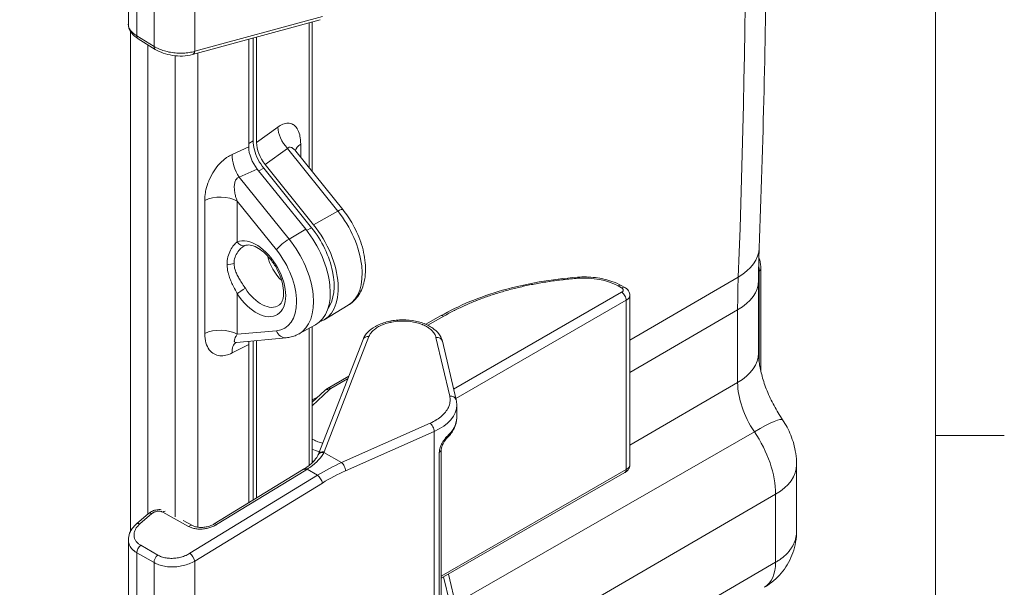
# Model space of a CAD drawing. Header units: inches. Extents: x 0.3 to 84.8, y 1.5 to 53.5.
# Tile 102 of 107: x 79.3 to 84.1, y 40.5 to 43.3. Entities that reach past the tile are written whole.
import ezdxf

# ---------------------------------------------------------------- set-up
doc = ezdxf.new("R2010")
doc.units = ezdxf.units.IN
doc.header["$LTSCALE"] = 2.5
doc.header["$MEASUREMENT"] = 0
for name, color, linetype, lineweight in [('Border (ANSI)', 7, 'Continuous', 9), ('Visible (ANSI)', 7, 'Continuous', 18), ('Visible Narrow (ANSI)', 7, 'Continuous', 5)]:
    doc.layers.add(name, color=color, linetype=linetype, lineweight=lineweight)

# ---------------------------------------------------------------- blocks, each defined once
blk = doc.blocks.new('Borders Default Border')
at = {"layer": 'Border (ANSI)'}
blk.add_line((33.5, 16.5), (33.635, 16.5), dxfattribs=at)
at = {"layer": 'Border (ANSI)', "flags": 128}
blk.add_lwpolyline([(0.5, 1), (0.5, 21), (33.5, 21), (33.5, 1), (0.5, 1)], dxfattribs=at)

msp = doc.modelspace()

# ---------------------------------------------------------------- linework, layer by layer
at = {"layer": 'Visible (ANSI)'}
for p, q in [((79.7904, 43.2668), (79.7904, 44.0828)), ((80.1048, 43.118), (80.7311, 43.2893)), ((80.692, 42.5449), (80.692, 43.2786)), ((79.8388, 43.1957), (79.9227, 43.1439)), ((80.3809, 43.1935), (80.3809, 42.665)), ((80.4023, 43.1994), (80.4023, 42.6958)), ((80.4197, 42.6873), (80.4197, 43.2041)), ((80.6122, 42.6441), (80.6122, 42.6441)), ((80.6122, 42.6441), (80.8423, 42.358)), ((80.4229, 42.557), (80.6607, 42.2613)), ((80.4546, 42.5612), (80.6893, 42.2693)), ((80.6993, 42.2837), (80.4617, 42.5792)), ((82.8929, 42.0679), (82.8929, 41.5667)), ((82.2086, 41.9855), (82.2263, 41.9757)), ((82.882, 42.0095), (82.882, 41.654)), ((82.2506, 41.1076), (82.2506, 41.937)), ((80.8692, 41.889), (80.751, 41.8176)), ((81.2505, 41.7953), (81.3222, 41.8365)), ((80.6261, 41.7479), (80.7082, 41.7928)), ((80.692, 41.1163), (80.692, 41.7839)), ((80.2541, 41.7659), (80.2541, 41.7659)), ((80.3202, 41.7069), (80.5642, 41.7292)), ((80.3809, 41.6972), (80.3809, 40.9201)), ((80.4023, 41.7144), (80.4023, 40.9331)), ((80.4197, 40.9438), (80.4197, 41.716)), ((80.7216, 41.1558), (80.9416, 41.7212)), ((81.331, 41.7122), (81.3984, 41.4247)), ((80.2541, 41.6412), (80.2541, 41.6412)), ((80.7681, 41.4811), (80.8713, 41.5405)), ((80.692, 41.413), (80.7544, 41.4711)), ((81.4014, 41.3384), (81.4014, 41.3988)), ((81.3256, 41.1813), (81.3256, 40.3335)), ((83.0684, 41.1062), (83.0684, 40.7817)), ((80.2111, 40.8162), (80.6492, 41.0842)), ((81.3256, 40.5499), (82.2267, 41.0688)), ((79.8304, 40.8164), (79.8895, 40.8674)), ((80.0588, 40.834), (80.1054, 40.8083)), ((83.0684, 40.7817), (83.0684, 40.7817)), ((79.7904, 39.9223), (79.7904, 40.7382)), ((81.3984, 40.4102), (81.3609, 40.5702))]:
    msp.add_line(p, q, dxfattribs=at)
for centre, major_axis, ratio, start_param, end_param in [((79.9404, 43.2543), (-0.1498, 0.0168), 0.506329, 0.056894, 0.056951), ((79.8554, 43.2227), (-0.0167, -0.0271), 0.577425, 6.283136, 6.283174), ((79.9394, 43.171), (-0.0167, -0.0271), 0.577425, 6.283173, 6.283255), ((80.0964, 43.1487), (0.0084, -0.0307), 0.584734, 6.283111, 6.283185), ((80.4648, 42.6165), (0.0595, -0.1026), 0.576567, 3.924251, 4.971977), ((80.5036, 42.6387), (-0.0595, 0.1026), 0.576567, 0.782659, 1.830384), ((80.5788, 42.1116), (0.156, -0.2709), 0.578093, 0.263054, 1.834529), ((80.5788, 42.1118), (0.1701, -0.2954), 0.578093, 6.171118, 8.117715), ((80.5402, 42.0894), (0.1701, -0.2954), 0.578093, 6.270819, 8.117715), ((80.3498, 42.2145), (0.0133, -0.0329), 0.813369, 6.282006, 6.283185), ((80.5788, 42.1116), (0.0791, -0.1374), 0.578093, 4.252304, 5.172474), ((82.2108, 41.9478), (0.0155, 0.0278), 0.588055, 6.283071, 6.283167), ((82.1915, 41.9367), (0.0591, 0.0004), 0.571265, 6.279237, 6.279243), ((80.4648, 41.6491), (-0.0593, 0.1023), 0.579625, 0.618649, 0.785288), ((80.9713, 41.7097), (-0.0297, 0.0115), 0.803801, 6.283027, 6.283187), ((81.3, 41.7049), (0.031, 0.0073), 0.818478, 0.000006, 0.000172), ((81.3674, 41.4175), (0.031, 0.0073), 0.818478, 6.283087, 6.283193), ((81.3336, 41.2625), (0.0221, -0.0229), 0.698111, 6.283183, 6.28328), ((81.2938, 41.1814), (0.0318, 0), 0.575862, 0, 0.000041), ((82.2108, 41.0964), (0.0159, -0.0276), 0.578093, 0.000011, 0.000102), ((79.9103, 40.8434), (-0.0208, 0.0241), 0.518125, 6.283072, 6.283193), ((79.8512, 40.7923), (-0.0208, 0.0241), 0.518125, 0.000008, 0.000051), ((82.7768, 40.7368), (0.1333, -0.2315), 0.578093, 0.003091, 0.003094)]:
    msp.add_ellipse(centre, major_axis=major_axis, ratio=ratio, start_param=start_param, end_param=end_param, dxfattribs=at)
for points, knots in [([(82.8851, 46.0984), (82.895, 45.8311), (82.9029, 45.5647), (82.9148, 45.0342), (82.9187, 44.77), (82.9227, 44.2437), (82.9227, 43.9817), (82.9187, 43.4599), (82.9148, 43.2001), (82.9029, 42.683), (82.895, 42.4256), (82.8851, 42.1694)], [4.66871072, 4.66871072, 4.66871072, 4.66871072, 4.68618203, 4.68618203, 4.70365333, 4.70365333, 4.72112463, 4.72112463, 4.73859593, 4.73859593, 4.75606724, 4.75606724, 4.75606724, 4.75606724]), ([(79.8388, 43.1957), (79.8263, 43.2034), (79.8155, 43.2124), (79.7991, 43.2327), (79.7932, 43.2446), (79.7907, 43.2603), (79.7904, 43.2636), (79.7904, 43.2668)], [0, 0, 0, 0, 0.1414236, 0.1414236, 0.280742, 0.280742, 0.3163307, 0.3163307, 0.3163307, 0.3163307]), ([(80.1048, 43.118), (80.09, 43.114), (80.0735, 43.1117), (80.0403, 43.1107), (80.0234, 43.1118), (79.9914, 43.1169), (79.9758, 43.1208), (79.9474, 43.1307), (79.9342, 43.1368), (79.9227, 43.1439)], [0, 0, 0, 0, 0.1484317, 0.1484317, 0.2878979, 0.2878979, 0.420421, 0.420421, 0.5505449, 0.5505449, 0.5505449, 0.5505449]), ([(80.4023, 42.6958), (80.4023, 42.6818), (80.4044, 42.6666), (80.4085, 42.651), (80.4127, 42.6354), (80.4189, 42.6195), (80.4267, 42.6042), (80.4345, 42.5889), (80.444, 42.5743), (80.4546, 42.5612)], [0, 0, 0, 0, 0.33236, 0.33236, 0.33236, 0.665725, 0.665725, 0.665725, 1, 1, 1, 1]), ([(80.6065, 42.6534), (80.6065, 42.6534), (80.6066, 42.6532), (80.607, 42.6522), (80.6078, 42.6503), (80.6102, 42.6467), (80.6111, 42.6454), (80.6122, 42.6441)], [0.150477, 0.150477, 0.150477, 0.150477, 0.1723652, 0.1723652, 0.2374619, 0.2374619, 0.2674779, 0.2674779, 0.2674779, 0.2674779]), ([(80.8692, 41.889), (80.8875, 41.9001), (80.9034, 41.9152), (80.9296, 41.9518), (80.9393, 41.9737), (80.9528, 42.0248), (80.9552, 42.0545), (80.9516, 42.1181), (80.9451, 42.1522), (80.924, 42.2196), (80.9095, 42.2529), (80.8773, 42.3104), (80.8607, 42.3352), (80.8423, 42.358)], [0.795831, 0.795831, 0.795831, 0.795831, 1.040349, 1.040349, 1.311639, 1.311639, 1.636445, 1.636445, 1.986201, 1.986201, 2.333447, 2.333447, 2.617994, 2.617994, 2.617994, 2.617994]), ([(80.3631, 42.1816), (80.3678, 42.1836), (80.3734, 42.1846), (80.3892, 42.1842), (80.4001, 42.1817), (80.4228, 42.1717), (80.4342, 42.1648), (80.4575, 42.1469), (80.4692, 42.1358), (80.4916, 42.1101), (80.5022, 42.0955), (80.5209, 42.0645), (80.5289, 42.048), (80.5416, 42.0152), (80.5462, 41.9988), (80.5516, 41.9683), (80.5525, 41.9541), (80.551, 41.9295), (80.5488, 41.919), (80.5422, 41.9022), (80.538, 41.8962), (80.5321, 41.8907), (80.5306, 41.8895), (80.5291, 41.8885)], [2.438, 2.438, 2.438, 2.438, 2.700921, 2.700921, 3.025848, 3.025848, 3.310914, 3.310914, 3.599883, 3.599883, 3.894801, 3.894801, 4.192277, 4.192277, 4.488119, 4.488119, 4.778461, 4.778461, 5.0634, 5.0634, 5.365126, 5.365126, 5.462583, 5.462583, 5.462583, 5.462583]), ([(82.882, 42.0095), (82.882, 42.0203), (82.8821, 42.0311), (82.8822, 42.0526), (82.8823, 42.0633), (82.8827, 42.0847), (82.8829, 42.0953), (82.8834, 42.1166), (82.8836, 42.1272), (82.8843, 42.1483), (82.8847, 42.1589), (82.8851, 42.1694)], [1.57079633, 1.57079633, 1.57079633, 1.57079633, 1.57953198, 1.57953198, 1.58826763, 1.58826763, 1.59700328, 1.59700328, 1.60573893, 1.60573893, 1.61447458, 1.61447458, 1.61447458, 1.61447458]), ([(82.8836, 42.1252), (82.885, 42.1206), (82.8863, 42.116), (82.891, 42.0967), (82.8929, 42.082), (82.8929, 42.0679)], [5.8711752, 5.8711752, 5.8711752, 5.8711752, 5.969026, 5.969026, 6.2831853, 6.2831853, 6.2831853, 6.2831853]), ([(81.3222, 41.8365), (81.4105, 41.8874), (81.5144, 41.9303), (81.7407, 41.9951), (81.8668, 42.0171), (81.9936, 42.0265)], [0, 0, 0, 0, 1.036723, 1.036723, 2.106145, 2.106145, 2.106145, 2.106145]), ([(81.9936, 42.0265), (82.0228, 42.0286), (82.0529, 42.0279), (82.1098, 42.021), (82.1373, 42.0147), (82.1787, 42.0003), (82.1944, 41.9934), (82.2086, 41.9855)], [0, 0, 0, 0, 0.2462872, 0.2462872, 0.4881531, 0.4881531, 0.6499649, 0.6499649, 0.6499649, 0.6499649]), ([(82.2263, 41.9757), (82.2318, 41.9726), (82.2368, 41.9686), (82.2444, 41.9594), (82.2472, 41.9542), (82.25, 41.945), (82.2506, 41.941), (82.2506, 41.937)], [0, 0, 0, 0, 0.0555752, 0.0555752, 0.105794, 0.105794, 0.1405135, 0.1405135, 0.1405135, 0.1405135]), ([(80.9416, 41.7212), (80.9466, 41.7338), (80.9543, 41.7456), (80.9746, 41.7671), (80.9875, 41.7769), (81.0184, 41.7942), (81.0372, 41.8017), (81.0771, 41.8123), (81.0987, 41.8157), (81.1414, 41.8179), (81.163, 41.8169), (81.2039, 41.8109), (81.2237, 41.8059), (81.2596, 41.792), (81.2761, 41.783), (81.3038, 41.7614), (81.3153, 41.7484), (81.3265, 41.727), (81.3292, 41.7197), (81.331, 41.7122)], [0, 0, 0, 0, 0.152344, 0.152344, 0.314774, 0.314774, 0.496124, 0.496124, 0.677832, 0.677832, 0.855016, 0.855016, 1.031494, 1.031494, 1.211199, 1.211199, 1.394177, 1.394177, 1.481272, 1.481272, 1.481272, 1.481272]), ([(80.6261, 41.7479), (80.6223, 41.7458), (80.6184, 41.7438), (80.6104, 41.7403), (80.6064, 41.7387), (80.5981, 41.7359), (80.594, 41.7347), (80.5856, 41.7325), (80.5813, 41.7316), (80.5728, 41.7302), (80.5685, 41.7296), (80.5642, 41.7292)], [5.5120878, 5.5120878, 5.5120878, 5.5120878, 5.5615876, 5.5615876, 5.6110873, 5.6110873, 5.6605871, 5.6605871, 5.7100868, 5.7100868, 5.7595865, 5.7595865, 5.7595865, 5.7595865]), ([(80.32, 41.7068), (80.319, 41.7067), (80.3182, 41.7066), (80.3177, 41.7065), (80.3177, 41.7065), (80.3177, 41.7065)], [0.00223569, 0.00223569, 0.00223569, 0.00223569, 0.03539268, 0.03539268, 0.0509051, 0.0509051, 0.0509051, 0.0509051]), ([(82.882, 41.654), (82.882, 41.6401), (82.8831, 41.623), (82.8888, 41.5845), (82.8932, 41.563), (82.9058, 41.5176), (82.9139, 41.4937), (82.9334, 41.4453), (82.9449, 41.4207), (82.9706, 41.3726), (82.9848, 41.3491), (83, 41.3267)], [4.712389, 4.712389, 4.712389, 4.712389, 4.8944282, 4.8944282, 5.0764674, 5.0764674, 5.2585066, 5.2585066, 5.4405458, 5.4405458, 5.6225851, 5.6225851, 5.6225851, 5.6225851]), ([(81.4014, 41.3383), (81.4014, 41.3201), (81.3971, 41.3018), (81.3812, 41.2686), (81.3697, 41.2532), (81.3557, 41.2397)], [0, 0, 0, 0, 0.2169756, 0.2169756, 0.4282095, 0.4282095, 0.4282095, 0.4282095]), ([(83, 41.3267), (83.0079, 41.315), (83.0152, 41.303), (83.0285, 41.2781), (83.0345, 41.2653), (83.0453, 41.2384), (83.0502, 41.2243), (83.0585, 41.1944), (83.0619, 41.1786), (83.0669, 41.1444), (83.0684, 41.1261), (83.0684, 41.1062)], [3.8021929, 3.8021929, 3.8021929, 3.8021929, 3.9842321, 3.9842321, 4.1662713, 4.1662713, 4.3483106, 4.3483106, 4.5303498, 4.5303498, 4.712389, 4.712389, 4.712389, 4.712389]), ([(81.3557, 41.2397), (81.354, 41.2381), (81.352, 41.236), (81.3478, 41.231), (81.3454, 41.228), (81.3406, 41.2211), (81.338, 41.2171), (81.3335, 41.2089), (81.3315, 41.2046), (81.3284, 41.1968), (81.3273, 41.1932), (81.326, 41.1871), (81.3257, 41.1844), (81.3256, 41.182), (81.3256, 41.1817), (81.3256, 41.1814)], [0, 0, 0, 0, 0.0343158, 0.0343158, 0.070878, 0.070878, 0.1109426, 0.1109426, 0.1493374, 0.1493374, 0.1833852, 0.1833852, 0.212676, 0.212676, 0.2174302, 0.2174302, 0.2174302, 0.2174302]), ([(80.6546, 41.0876), (80.6707, 41.098), (80.685, 41.1092), (80.7062, 41.1302), (80.7138, 41.1403), (80.7193, 41.1506), (80.7201, 41.1522), (80.7207, 41.1537)], [0, 0, 0, 0, 0.180078, 0.180078, 0.3481102, 0.3481102, 0.3794417, 0.3794417, 0.3794417, 0.3794417]), ([(80.7207, 41.1537), (80.7208, 41.1539), (80.7209, 41.154), (80.721, 41.1543), (80.721, 41.1544), (80.7212, 41.1547), (80.7212, 41.1548), (80.7213, 41.1551), (80.7214, 41.1553), (80.7215, 41.1555), (80.7215, 41.1557), (80.7216, 41.1558)], [2.13037225, 2.13037225, 2.13037225, 2.13037225, 2.13538823, 2.13538823, 2.14042918, 2.14042918, 2.14547013, 2.14547013, 2.15051108, 2.15051108, 2.15555203, 2.15555203, 2.15555203, 2.15555203]), ([(82.2506, 41.1076), (82.2506, 41.1029), (82.2498, 41.0982), (82.2467, 41.0895), (82.2444, 41.0854), (82.2387, 41.0779), (82.2351, 41.0745), (82.2297, 41.0707), (82.2283, 41.0697), (82.2268, 41.0689)], [0, 0, 0, 0, 0.0410415, 0.0410415, 0.0814675, 0.0814675, 0.1245483, 0.1245483, 0.1397343, 0.1397343, 0.1397343, 0.1397343]), ([(80.6492, 41.0842), (80.6496, 41.0844), (80.65, 41.0846), (80.6507, 41.0851), (80.651, 41.0853), (80.6518, 41.0858), (80.6521, 41.086), (80.6528, 41.0864), (80.6532, 41.0867), (80.6539, 41.0871), (80.6543, 41.0873), (80.6546, 41.0876)], [3.02962935, 3.02962935, 3.02962935, 3.02962935, 3.03622962, 3.03622962, 3.04282989, 3.04282989, 3.04943015, 3.04943015, 3.05603042, 3.05603042, 3.06263068, 3.06263068, 3.06263068, 3.06263068]), ([(79.8895, 40.8674), (79.8951, 40.8723), (79.9017, 40.8763), (79.9156, 40.8824), (79.9232, 40.8846), (79.9374, 40.8867), (79.9442, 40.8869), (79.9508, 40.8863)], [0, 0, 0, 0, 0.0652051, 0.0652051, 0.1294916, 0.1294916, 0.1856517, 0.1856517, 0.1856517, 0.1856517]), ([(79.7904, 40.7382), (79.7904, 40.7492), (79.7927, 40.7604), (79.801, 40.7815), (79.8073, 40.7917), (79.8197, 40.8064), (79.8248, 40.8115), (79.8304, 40.8164)], [0.0000178, 0.0000178, 0.0000178, 0.0000178, 0.1131552, 0.1131552, 0.229501, 0.229501, 0.2979225, 0.2979225, 0.2979225, 0.2979225]), ([(80.1055, 40.8083), (80.1095, 40.806), (80.1146, 40.804), (80.1259, 40.8009), (80.1323, 40.7998), (80.1459, 40.7988), (80.1533, 40.799), (80.1683, 40.8006), (80.176, 40.8021), (80.1909, 40.8064), (80.1981, 40.8093), (80.2068, 40.8137), (80.209, 40.815), (80.2111, 40.8162)], [0, 0, 0, 0, 0.0595842, 0.0595842, 0.1189786, 0.1189786, 0.1810312, 0.1810312, 0.2459565, 0.2459565, 0.3124478, 0.3124478, 0.3360505, 0.3360505, 0.3360505, 0.3360505]), ([(83.0684, 40.7817), (83.0684, 40.7458), (83.0624, 40.7093), (83.0391, 40.6427), (83.0221, 40.6115), (82.9798, 40.5576), (82.9543, 40.534), (82.9209, 40.5119), (82.9157, 40.5087), (82.9105, 40.5056)], [0, 0, 0, 0, 0.304272, 0.304272, 0.5968024, 0.5968024, 0.883133, 0.883133, 0.9344525, 0.9344525, 0.9344525, 0.9344525])]:
    msp.add_open_spline(points, degree=3, knots=knots, dxfattribs=at)
for points in [[(80.363, 42.1816), (80.3623, 42.1813), (80.3615, 42.181), (80.3607, 42.1806)], [(80.3202, 41.7069), (80.3202, 41.7069), (80.3202, 41.7069), (80.3202, 41.7069)], [(80.7544, 41.4711), (80.7585, 41.4749), (80.7631, 41.4782), (80.7681, 41.4811)], [(81.3984, 41.4247), (81.4004, 41.4162), (81.4014, 41.4075), (81.4014, 41.3987)], [(81.4014, 41.3384), (81.4014, 41.3383), (81.4014, 41.3383), (81.4014, 41.3383)]]:
    msp.add_open_spline(points, degree=3, dxfattribs=at)
at = {"layer": 'Visible Narrow (ANSI)'}
for p, q in [((79.8326, 43.21), (79.8326, 44.0195)), ((79.9165, 43.1583), (79.9165, 43.9712)), ((80.1158, 43.1342), (80.1158, 43.9784)), ((80.1158, 43.1342), (80.7421, 43.3055)), ((79.8018, 40.7816), (79.8018, 43.2301)), ((80.6782, 42.5621), (80.6782, 43.2748)), ((79.8326, 43.21), (79.9165, 43.1583)), ((79.8854, 40.8639), (79.8854, 43.1669)), ((80.0203, 43.1127), (80.0203, 40.8517)), ((80.1308, 43.1251), (80.1308, 40.8002)), ((80.5235, 42.7625), (80.4197, 42.6873)), ((80.3809, 42.665), (80.2991, 42.6281)), ((80.3809, 42.6827), (80.4023, 42.6958)), ((80.5708, 42.6583), (80.4617, 42.5792)), ((80.5708, 42.6583), (80.8179, 42.3511)), ((80.6359, 42.6795), (80.6359, 42.6146)), ((80.3038, 42.5868), (80.3038, 42.5868)), ((80.4229, 42.557), (80.3347, 42.5172)), ((80.4304, 42.5477), (80.4546, 42.5612)), ((80.5789, 42.2136), (80.3347, 42.5172)), ((80.1652, 41.7504), (80.1652, 42.4033)), ((80.3247, 42.3993), (80.3247, 42.2001)), ((80.517, 42.1602), (80.3247, 42.3993)), ((80.6993, 42.2837), (80.8179, 42.3511)), ((80.6651, 42.2558), (80.6893, 42.2693)), ((80.6607, 42.2613), (80.5789, 42.2136)), ((82.7823, 42.0268), (82.2506, 41.7178)), ((82.8823, 42.0552), (82.8849, 42.0568)), ((82.8849, 42.0568), (82.8849, 41.6114)), ((80.3038, 41.9856), (80.3038, 41.9856)), ((82.1928, 41.9839), (82.2104, 41.9741)), ((80.3247, 41.9456), (80.3247, 41.7464)), ((82.2104, 41.9523), (81.386, 41.4775)), ((82.2333, 41.9131), (81.3968, 41.4314)), ((82.2333, 41.0834), (82.2333, 41.9131)), ((81.2604, 41.7907), (81.3377, 41.8352)), ((82.7793, 41.8657), (82.2506, 41.5586)), ((82.7793, 41.8657), (82.7793, 41.5103)), ((80.2552, 41.7658), (80.2552, 41.7658)), ((80.2588, 41.7655), (80.2588, 41.7655)), ((80.3038, 41.756), (80.3038, 41.756)), ((80.3247, 41.7464), (80.517, 41.764)), ((80.6782, 41.1044), (80.6782, 41.7764)), ((80.7509, 41.1705), (80.9709, 41.7359)), ((80.2991, 41.655), (80.3809, 41.6972)), ((80.3038, 41.6874), (80.3038, 41.6874)), ((81.2996, 41.7312), (81.367, 41.4437)), ((80.2552, 41.6413), (80.2552, 41.6413)), ((80.2588, 41.6417), (80.2588, 41.6417)), ((80.7836, 41.4798), (80.8662, 41.5273)), ((82.7793, 41.5103), (82.2506, 41.2032)), ((80.692, 41.3961), (80.7757, 41.474)), ((81.2707, 41.3109), (80.8359, 41.1176)), ((81.2904, 41.2701), (80.8557, 41.0768)), ((81.2904, 40.1931), (81.2904, 41.2701)), ((82.8615, 41.2686), (81.3949, 40.4254)), ((80.7495, 41.1673), (80.8359, 41.1176)), ((81.316, 41.1683), (81.316, 40.3204)), ((80.2236, 40.8129), (80.6618, 41.0809)), ((80.6679, 41.0847), (80.7187, 41.0553)), ((80.6782, 41.0917), (80.6782, 41.0917)), ((81.3256, 40.5607), (82.2333, 41.0834)), ((80.7187, 41.0553), (80.0923, 40.6723)), ((80.7421, 41.0169), (80.1158, 40.6339)), ((82.9657, 40.9625), (80.692, 39.6417)), ((82.9657, 40.9625), (82.9657, 40.6281)), ((79.8471, 40.8161), (79.9062, 40.8672)), ((79.9594, 40.8741), (80.086, 40.8043)), ((79.8326, 39.8655), (79.8326, 40.675)), ((79.9165, 40.6267), (79.8326, 40.675)), ((79.9354, 40.6633), (79.8514, 40.7115)), ((79.9165, 39.8138), (79.9165, 40.6267)), ((80.1158, 39.7896), (80.1158, 40.6339)), ((82.9657, 40.6281), (80.692, 39.3073)), ((79.9892, 40.6061), (79.9892, 40.6061)), ((81.367, 40.4292), (81.3372, 40.5566))]:
    msp.add_line(p, q, dxfattribs=at)
for centre, major_axis, ratio, start_param, end_param in [((43.9204, 66.3697), (27.4525, -47.6721), 0.578093, 0.743654, 0.83101), ((79.9404, 43.2543), (-0.1498, 0.0168), 0.506329, 0.056951, 0.825533), ((79.8554, 43.2227), (-0.0167, -0.0271), 0.577425, 5.513238, 6.283147), ((79.9394, 43.171), (-0.0167, -0.0271), 0.577425, 5.513236, 6.283174), ((80.0964, 43.1487), (0.0084, -0.0307), 0.584734, 0, 0.925813), ((80.6141, 42.7188), (0.0694, -0.0957), 0.608585, 3.865446, 4.913172), ((80.7265, 42.6358), (-0.1182, 0), 0.575865, 5.585074, 6.11556), ((80.3751, 42.576), (0.0486, -0.1077), 0.542667, 3.982986, 5.030738), ((80.2411, 42.3512), (0.1182, 0), 0.575862, 0.785398, 2.268928), ((80.7963, 42.3209), (0.046, 0.037), 0.212712, 0, 0.92026), ((80.6984, 42.1807), (0.1687, -0.2929), 0.578093, 0.012367, 1.834529), ((80.4181, 42.0191), (-0.1019, 0.1769), 0.578093, 1.654528, 6.203331), ((80.3498, 42.2145), (0.0133, -0.0329), 0.813369, 4.824545, 6.282006), ((80.5588, 42.1842), (0.046, 0.037), 0.212712, 0.955167, 2.508516), ((80.4591, 42.0427), (0.1691, -0.2937), 0.578093, 6.270818, 8.117715), ((82.5308, 42.1831), (0.3543, -0.0137), 0.600555, 5.524877, 6.283185), ((80.4181, 42.0191), (0.1396, -0.2425), 0.578093, 6.02332, 8.117715), ((80.2851, 42.1095), (0.0355, 0), 0.575788, 4.422044, 5.445123), ((82.7692, 42.1234), (0.0817, -0.1418), 0.578093, 0.787332, 0.984299), ((81.9959, 41.9947), (-0.0023, 0.0317), 0.084863, 5.679437, 6.283186), ((82.0224, 41.8857), (0.2409, 0.0036), 0.565775, 0.776963, 1.673901), ((86.0053, 40.008), (2.2767, -3.9536), 0.578093, 3.885246, 3.928925), ((82.8656, 42.0679), (0.0273, 0), 0.575862, 5.497787, 6.283185), ((82.1932, 41.9577), (0.0155, 0.0278), 0.588055, 0, 0.77455), ((82.2108, 41.9478), (0.0155, 0.0278), 0.588055, 6.283178, 7.057725), ((82.5275, 42.0095), (0.3545, 0), 0.575862, 5.50215, 6.283185), ((80.3498, 41.96), (0.0298, 0.0192), 0.068313, 1.005011, 2.523657), ((80.4418, 42.0327), (0.0842, -0.1462), 0.578093, 4.796129, 6.32032), ((82.2108, 41.926), (-0.0159, 0.0276), 0.578093, 3.928925, 5.517174), ((82.1915, 41.9367), (0.0591, 0.0004), 0.571265, 5.49375, 6.279237), ((81.338, 41.809), (-0.0159, 0.0276), 0.578093, 5.517175, 6.283186), ((80.2411, 41.6983), (0.1182, 0), 0.575865, 0.78539, 2.268844), ((80.5588, 41.7881), (0.0054, -0.0588), 0.788574, 5.060311, 6.283185), ((80.9713, 41.7097), (-0.0297, 0.0115), 0.803801, 5.027994, 6.283029), ((81.3, 41.7049), (0.031, 0.0073), 0.818478, 0.000166, 1.393361), ((80.3751, 41.6028), (-0.0541, 0.105), 0.507863, 0.04067, 0.813963), ((80.3751, 41.6028), (-0.0541, 0.105), 0.507863, 0.037612, 0.037664), ((82.5275, 41.654), (0.3545, 0), 0.575862, 5.50215, 6.283185), ((82.9921, 41.3877), (0.1502, -0.2608), 0.578093, 3.928925, 4.839121), ((80.7761, 41.4478), (-0.0217, 0.0233), 0.698918, 5.370835, 6.283186), ((80.784, 41.4535), (-0.0159, 0.0276), 0.578093, 5.517174, 6.283191), ((80.8222, 41.4583), (0.0545, 0.0008), 0.565685, 2.347671, 2.582153), ((81.3674, 41.4175), (0.031, 0.0073), 0.818478, 6.283184, 7.676539), ((80.7285, 41.4182), (0.0156, -0.0277), 0.59087, 3.905873, 4.116575), ((81.1173, 41.3963), (0.2841, 0.0037), 0.566688, 5.360228, 6.275732), ((81.2711, 41.2846), (-0.0129, 0.0291), 0.497003, 3.985216, 5.573354), ((82.7066, 41.1277), (0.2934, 0.199), 0.103133, 0, 0.94624), ((81.3336, 41.2625), (0.0221, -0.0229), 0.698111, 0.000091, 0.62878), ((82.696, 41.1177), (0.1903, -0.3304), 0.578093, 0.787332, 1.697528), ((80.8291, 41.2863), (0.2268, 0.0029), 0.567124, 4.056177, 4.239952), ((80.7499, 41.141), (-0.0292, 0.0127), 0.798893, 5.059911, 6.283097), ((80.7513, 41.1443), (-0.0297, 0.0115), 0.803801, 5.027982, 6.283186), ((80.5432, 41.1941), (-0.2131, -0.0073), 0.588111, 2.868007, 2.894377), ((81.2938, 41.1814), (0.0318, 0), 0.575862, 5.486843, 6.283185), ((80.8291, 41.2301), (-0.2268, -0.0029), 0.567124, 0.914585, 0.954569), ((80.8373, 40.3598), (-0.5534, -0.7445), 0.646316, 3.998619, 4.159187), ((80.8363, 41.0914), (-0.0129, 0.0291), 0.497003, 3.985216, 5.573343), ((82.7139, 41.1062), (0.3545, 0), 0.575862, 5.50215, 6.283185), ((80.6658, 41.057), (-0.0166, 0.0271), 0.398428, 5.496459, 6.283185), ((80.6719, 41.0609), (-0.0173, 0.0267), 0.419583, 5.485915, 6.283171), ((80.5162, 41.1901), (0.2355, 0.0401), 0.649417, 5.263869, 5.296871), ((80.8571, 40.3447), (-0.5375, -0.7172), 0.648258, 4.0012, 4.161698), ((82.2108, 41.0964), (0.0159, -0.0276), 0.578093, 0.000099, 0.787332), ((80.7227, 41.0315), (-0.0166, 0.0271), 0.398428, 3.926528, 5.496459), ((79.9103, 40.8434), (-0.0208, 0.0241), 0.518125, 5.420989, 6.283074), ((79.9634, 40.8502), (-0.0154, -0.0279), 0.589388, 3.580721, 4.075392), ((79.8512, 40.7923), (-0.0208, 0.0241), 0.518125, 5.420974, 6.283185), ((80.2277, 40.7891), (-0.0166, 0.0271), 0.398428, 5.496459, 6.283176), ((80.0901, 40.7804), (0.0154, 0.0279), 0.589388, 0.000078, 0.933831), ((79.8554, 40.6877), (0.0159, 0.0276), 0.59779, 0.944332, 2.353598), ((80.0964, 40.6484), (-0.0166, 0.0271), 0.398428, 3.926528, 5.496447), ((79.9394, 40.6394), (0.0159, 0.0276), 0.59779, 0.944323, 2.353597), ((82.7767, 40.737), (0.1334, -0.2316), 0.578093, 0.003094, 0.787332)]:
    msp.add_ellipse(centre, major_axis=major_axis, ratio=ratio, start_param=start_param, end_param=end_param, dxfattribs=at)
for points in [[(79.9165, 43.1583), (79.9237, 43.1539), (79.9395, 43.1458), (79.967, 43.1359), (79.9972, 43.1289), (80.0285, 43.125), (80.0598, 43.1245), (80.0895, 43.1275), (80.1075, 43.1316), (80.1158, 43.1342)], [(80.7059, 41.4318), (80.7012, 41.4292), (80.6966, 41.4266), (80.692, 41.424)], [(80.7169, 41.4362), (80.7134, 41.4354), (80.7097, 41.434), (80.7059, 41.4318)], [(80.086, 40.8043), (80.0912, 40.8014), (80.1022, 40.7967), (80.1215, 40.7922), (80.1421, 40.7906), (80.1638, 40.7919), (80.1855, 40.7962), (80.2061, 40.8034), (80.218, 40.8095), (80.2236, 40.8129)]]:
    msp.add_open_spline(points, degree=3, dxfattribs=at)
for points, knots in [([(80.6359, 42.6795), (80.6359, 42.6941), (80.6347, 42.707), (80.6324, 42.7183), (80.6319, 42.7206), (80.6314, 42.7229), (80.6309, 42.725), (80.628, 42.7365), (80.6239, 42.7464), (80.619, 42.7544), (80.6184, 42.7554), (80.6178, 42.7564), (80.6171, 42.7574), (80.6117, 42.7654), (80.6055, 42.7712), (80.5987, 42.7752), (80.5982, 42.7754), (80.5977, 42.7757), (80.5973, 42.776), (80.59, 42.7799), (80.5821, 42.7817), (80.5741, 42.7818), (80.574, 42.7818), (80.5739, 42.7818), (80.5738, 42.7818), (80.5656, 42.7818), (80.5574, 42.78), (80.549, 42.7768), (80.5487, 42.7766), (80.5484, 42.7765), (80.548, 42.7764), (80.54, 42.7731), (80.5318, 42.7685), (80.5235, 42.7625)], [0, 0, 0, 0, 0.138853, 0.138853, 0.138853, 0.166667, 0.166667, 0.166667, 0.314272, 0.314272, 0.314272, 0.333333, 0.333333, 0.333333, 0.48939, 0.48939, 0.48939, 0.5, 0.5, 0.5, 0.664579, 0.664579, 0.664579, 0.666667, 0.666667, 0.666667, 0.833333, 0.833333, 0.833333, 0.839849, 0.839849, 0.839849, 1, 1, 1, 1]), ([(80.6122, 42.6441), (80.6084, 42.6488), (80.6047, 42.6527), (80.6012, 42.6557), (80.5968, 42.6594), (80.5927, 42.6618), (80.589, 42.663), (80.5852, 42.6643), (80.5819, 42.6644), (80.5789, 42.6636), (80.5759, 42.6628), (80.5732, 42.661), (80.5708, 42.6583)], [0.364395, 0.364395, 0.364395, 0.364395, 0.5, 0.5, 0.5, 0.6666667, 0.6666667, 0.6666667, 0.8333333, 0.8333333, 0.8333333, 1, 1, 1, 1]), ([(80.2991, 42.6281), (80.2913, 42.6246), (80.2835, 42.6203), (80.2759, 42.6152), (80.2734, 42.6136), (80.2709, 42.6118), (80.2685, 42.61), (80.2596, 42.6035), (80.251, 42.5961), (80.2424, 42.5873), (80.2413, 42.5862), (80.2402, 42.585), (80.239, 42.5838), (80.2294, 42.5735), (80.2198, 42.5615), (80.211, 42.5482), (80.2109, 42.548), (80.2108, 42.5479), (80.2107, 42.5477), (80.2021, 42.5345), (80.1942, 42.5202), (80.1875, 42.5047), (80.1865, 42.5025), (80.1856, 42.5002), (80.1847, 42.498), (80.1791, 42.4842), (80.1745, 42.4698), (80.1712, 42.4552), (80.1701, 42.4505), (80.1692, 42.4458), (80.1684, 42.4411), (80.1663, 42.4287), (80.1652, 42.416), (80.1652, 42.4033)], [0.0000001, 0.0000001, 0.0000001, 0.0000001, 0.1255763, 0.1255763, 0.1255763, 0.1666667, 0.1666667, 0.1666667, 0.3139462, 0.3139462, 0.3139462, 0.3333333, 0.3333333, 0.3333333, 0.5, 0.5, 0.5, 0.5022742, 0.5022742, 0.5022742, 0.6666667, 0.6666667, 0.6666667, 0.6903176, 0.6903176, 0.6903176, 0.8333333, 0.8333333, 0.8333333, 0.8788373, 0.8788373, 0.8788373, 1, 1, 1, 1]), ([(80.3347, 42.5172), (80.3318, 42.5165), (80.329, 42.5153), (80.3265, 42.5136), (80.3257, 42.513), (80.3249, 42.5124), (80.3241, 42.5117), (80.3214, 42.5093), (80.319, 42.5062), (80.3169, 42.5023), (80.3167, 42.5018), (80.3164, 42.5012), (80.3161, 42.5007), (80.3139, 42.496), (80.3122, 42.4902), (80.3112, 42.4834), (80.3102, 42.4766), (80.3099, 42.4689), (80.3104, 42.4601), (80.3105, 42.4589), (80.3106, 42.4576), (80.3107, 42.4563), (80.3114, 42.4486), (80.3127, 42.4402), (80.3147, 42.4315), (80.3154, 42.4287), (80.3161, 42.4259), (80.3169, 42.423), (80.3189, 42.4153), (80.3215, 42.4074), (80.3247, 42.3993)], [0, 0, 0, 0, 0.125928, 0.125928, 0.125928, 0.166667, 0.166667, 0.166667, 0.313905, 0.313905, 0.313905, 0.333333, 0.333333, 0.333333, 0.5, 0.5, 0.5, 0.666667, 0.666667, 0.666667, 0.690585, 0.690585, 0.690585, 0.833333, 0.833333, 0.833333, 0.878844, 0.878844, 0.878844, 1, 1, 1, 1]), ([(80.2749, 42.0899), (80.2749, 42.1024), (80.2778, 42.1263), (80.2904, 42.1601), (80.3078, 42.1858), (80.3192, 42.1963), (80.3247, 42.2001)], [0.0000046, 0.0000046, 0.0000046, 0.0000046, 0.25, 0.5, 0.75, 1, 1, 1, 1]), ([(80.3088, 42.0943), (80.3088, 42.1045), (80.3105, 42.1146), (80.3138, 42.1242), (80.317, 42.1339), (80.3219, 42.1431), (80.3276, 42.1511), (80.3332, 42.1591), (80.3397, 42.1658), (80.3461, 42.1711), (80.3511, 42.1751), (80.356, 42.1783), (80.3607, 42.1806)], [0, 0, 0, 0, 0.25, 0.25, 0.25, 0.5, 0.5, 0.5, 0.75, 0.75, 0.75, 0.9443342, 0.9443342, 0.9443342, 0.9443342]), ([(80.3247, 41.9456), (80.324, 41.9468), (80.3234, 41.948), (80.3227, 41.9492), (80.3179, 41.9582), (80.3128, 41.9676), (80.3077, 41.9777), (80.3057, 41.9818), (80.3036, 41.9861), (80.3015, 41.9904), (80.2979, 41.998), (80.2944, 42.006), (80.2912, 42.014), (80.2881, 42.0218), (80.2853, 42.0297), (80.283, 42.0376), (80.2815, 42.0425), (80.2803, 42.0474), (80.2792, 42.0523), (80.2768, 42.0633), (80.2753, 42.074), (80.275, 42.0848), (80.275, 42.0865), (80.2749, 42.0882), (80.2749, 42.0899)], [0, 0, 0, 0, 0.02997, 0.02997, 0.02997, 0.25, 0.25, 0.25, 0.340234, 0.340234, 0.340234, 0.5, 0.5, 0.5, 0.654038, 0.654038, 0.654038, 0.75, 0.75, 0.75, 0.965783, 0.965783, 0.965783, 1, 1, 1, 1]), ([(80.3647, 41.972), (80.364, 41.9731), (80.3632, 41.9742), (80.3625, 41.9753), (80.3573, 41.9833), (80.3518, 41.9916), (80.3461, 42.0003), (80.3438, 42.0039), (80.3415, 42.0076), (80.3391, 42.0113), (80.3351, 42.0178), (80.3311, 42.0244), (80.3275, 42.0312), (80.324, 42.0377), (80.3208, 42.0444), (80.3181, 42.051), (80.3164, 42.055), (80.315, 42.0591), (80.3137, 42.0632), (80.3109, 42.0723), (80.3093, 42.0813), (80.3089, 42.0901), (80.3088, 42.0915), (80.3088, 42.0929), (80.3088, 42.0943)], [0, 0, 0, 0, 0.0302731, 0.0302731, 0.0302731, 0.25, 0.25, 0.25, 0.3406938, 0.3406938, 0.3406938, 0.5, 0.5, 0.5, 0.6545157, 0.6545157, 0.6545157, 0.75, 0.75, 0.75, 0.9652983, 0.9652983, 0.9652983, 0.9999351, 0.9999351, 0.9999351, 0.9999351]), ([(81.3377, 41.8352), (81.3547, 41.845), (81.3719, 41.8543), (81.3891, 41.863), (81.3899, 41.8634), (81.3906, 41.8638), (81.3913, 41.8641), (81.4087, 41.8729), (81.4262, 41.8812), (81.4437, 41.889), (81.4443, 41.8893), (81.4448, 41.8895), (81.4454, 41.8898), (81.4631, 41.8977), (81.4808, 41.9051), (81.4987, 41.9121), (81.4991, 41.9123), (81.4995, 41.9124), (81.5, 41.9126), (81.5179, 41.9197), (81.536, 41.9263), (81.5543, 41.9327), (81.5545, 41.9328), (81.5548, 41.9329), (81.5551, 41.9329), (81.5735, 41.9393), (81.592, 41.9453), (81.6108, 41.951), (81.6109, 41.951), (81.6111, 41.9511), (81.6112, 41.9511), (81.6301, 41.9568), (81.6492, 41.9622), (81.6686, 41.9673), (81.688, 41.9724), (81.7078, 41.9772), (81.7279, 41.9817), (81.7281, 41.9818), (81.7283, 41.9818), (81.7286, 41.9819), (81.7485, 41.9863), (81.7688, 41.9905), (81.7896, 41.9944), (81.79, 41.9945), (81.7904, 41.9946), (81.7908, 41.9946), (81.8115, 41.9985), (81.8327, 42.002), (81.8544, 42.0053), (81.855, 42.0054), (81.8556, 42.0055), (81.8563, 42.0056), (81.8778, 42.0088), (81.9, 42.0117), (81.9228, 42.0142), (81.9237, 42.0143), (81.9245, 42.0144), (81.9254, 42.0145), (81.9481, 42.017), (81.9715, 42.0192), (81.9956, 42.021)], [0, 0, 0, 0, 0.087207, 0.087207, 0.087207, 0.090909, 0.090909, 0.090909, 0.178894, 0.178894, 0.178894, 0.181818, 0.181818, 0.181818, 0.270586, 0.270586, 0.270586, 0.272727, 0.272727, 0.272727, 0.362278, 0.362278, 0.362278, 0.363636, 0.363636, 0.363636, 0.453969, 0.453969, 0.453969, 0.454545, 0.454545, 0.454545, 0.545455, 0.545455, 0.545455, 0.636364, 0.636364, 0.636364, 0.637352, 0.637352, 0.637352, 0.727273, 0.727273, 0.727273, 0.729044, 0.729044, 0.729044, 0.818182, 0.818182, 0.818182, 0.820736, 0.820736, 0.820736, 0.909091, 0.909091, 0.909091, 0.912424, 0.912424, 0.912424, 1, 1, 1, 1]), ([(82.2104, 41.9741), (82.2116, 41.9734), (82.2127, 41.9727), (82.2136, 41.972), (82.2138, 41.9718), (82.214, 41.9716), (82.2142, 41.9714), (82.2152, 41.9706), (82.216, 41.9696), (82.2166, 41.9687), (82.2167, 41.9686), (82.2168, 41.9685), (82.2169, 41.9683), (82.2175, 41.9673), (82.218, 41.9662), (82.2182, 41.9651), (82.2184, 41.9639), (82.2185, 41.9627), (82.2182, 41.9615), (82.218, 41.9604), (82.2175, 41.9592), (82.2169, 41.9581), (82.2168, 41.958), (82.2167, 41.9579), (82.2166, 41.9577), (82.2159, 41.9568), (82.2151, 41.9558), (82.2142, 41.955), (82.214, 41.9548), (82.2137, 41.9546), (82.2135, 41.9544), (82.2126, 41.9536), (82.2116, 41.9529), (82.2104, 41.9523)], [0, 0, 0, 0, 0.116615, 0.116615, 0.116615, 0.142857, 0.142857, 0.142857, 0.270822, 0.270822, 0.270822, 0.285714, 0.285714, 0.285714, 0.424727, 0.424727, 0.424727, 0.571429, 0.571429, 0.571429, 0.714286, 0.714286, 0.714286, 0.732547, 0.732547, 0.732547, 0.857143, 0.857143, 0.857143, 0.886805, 0.886805, 0.886805, 1, 1, 1, 1]), ([(80.9709, 41.7359), (80.9731, 41.7415), (80.9761, 41.747), (80.98, 41.7522), (80.9804, 41.7528), (80.9808, 41.7533), (80.9813, 41.7539), (80.9854, 41.7592), (80.9904, 41.7643), (80.9962, 41.7691), (80.9967, 41.7696), (80.9972, 41.77), (80.9977, 41.7704), (81.0037, 41.7753), (81.0105, 41.7798), (81.018, 41.784), (81.0185, 41.7842), (81.019, 41.7845), (81.0195, 41.7848), (81.0272, 41.789), (81.0356, 41.7927), (81.0445, 41.796), (81.045, 41.7962), (81.0454, 41.7964), (81.0459, 41.7965), (81.055, 41.7998), (81.0647, 41.8026), (81.0747, 41.8049), (81.075, 41.805), (81.0754, 41.805), (81.0758, 41.8051), (81.086, 41.8074), (81.0966, 41.8091), (81.1073, 41.8101), (81.1075, 41.8102), (81.1077, 41.8102), (81.1079, 41.8102), (81.1189, 41.8113), (81.13, 41.8118), (81.141, 41.8116), (81.1522, 41.8115), (81.1633, 41.8107), (81.1741, 41.8093), (81.1849, 41.8079), (81.1954, 41.8058), (81.2054, 41.8033), (81.2057, 41.8032), (81.206, 41.8031), (81.2062, 41.8031), (81.216, 41.8005), (81.2253, 41.7974), (81.234, 41.7938), (81.2343, 41.7937), (81.2347, 41.7935), (81.235, 41.7934), (81.2435, 41.7898), (81.2514, 41.7858), (81.2585, 41.7814), (81.2589, 41.7811), (81.2593, 41.7809), (81.2597, 41.7806), (81.2666, 41.7762), (81.2728, 41.7714), (81.2781, 41.7664), (81.2785, 41.766), (81.2789, 41.7656), (81.2793, 41.7652), (81.2844, 41.7602), (81.2887, 41.7549), (81.292, 41.7494), (81.2923, 41.7489), (81.2926, 41.7484), (81.2929, 41.7479), (81.296, 41.7425), (81.2983, 41.7369), (81.2996, 41.7312)], [0, 0, 0, 0, 0.064642, 0.064642, 0.064642, 0.071429, 0.071429, 0.071429, 0.137183, 0.137183, 0.137183, 0.142857, 0.142857, 0.142857, 0.209677, 0.209677, 0.209677, 0.214286, 0.214286, 0.214286, 0.282178, 0.282178, 0.282178, 0.285714, 0.285714, 0.285714, 0.354678, 0.354678, 0.354678, 0.357143, 0.357143, 0.357143, 0.427178, 0.427178, 0.427178, 0.428571, 0.428571, 0.428571, 0.499676, 0.499676, 0.499676, 0.571429, 0.571429, 0.571429, 0.642857, 0.642857, 0.642857, 0.644673, 0.644673, 0.644673, 0.714286, 0.714286, 0.714286, 0.717173, 0.717173, 0.717173, 0.785714, 0.785714, 0.785714, 0.789674, 0.789674, 0.789674, 0.857143, 0.857143, 0.857143, 0.862168, 0.862168, 0.862168, 0.928571, 0.928571, 0.928571, 0.934704, 0.934704, 0.934704, 1, 1, 1, 1]), ([(80.1652, 41.7504), (80.1652, 41.7329), (80.1673, 41.7177), (80.1712, 41.7044), (80.1751, 41.6911), (80.1807, 41.6797), (80.1875, 41.6706), (80.1943, 41.6615), (80.2023, 41.6546), (80.211, 41.6498), (80.2198, 41.645), (80.2294, 41.6423), (80.239, 41.6413), (80.2487, 41.6403), (80.2585, 41.6412), (80.2685, 41.6435), (80.2785, 41.6458), (80.2887, 41.6496), (80.2991, 41.655)], [0, 0, 0, 0, 0.1666667, 0.1666667, 0.1666667, 0.3333333, 0.3333333, 0.3333333, 0.5, 0.5, 0.5, 0.6666667, 0.6666667, 0.6666667, 0.8333333, 0.8333333, 0.8333333, 1, 1, 1, 1]), ([(80.3247, 41.7464), (80.3216, 41.7419), (80.319, 41.7378), (80.3169, 41.7341), (80.3161, 41.7327), (80.3154, 41.7313), (80.3147, 41.73), (80.3127, 41.7259), (80.3114, 41.7223), (80.3107, 41.7193), (80.3106, 41.7188), (80.3105, 41.7183), (80.3104, 41.7178), (80.3099, 41.7145), (80.3102, 41.7121), (80.3112, 41.7103), (80.3122, 41.7085), (80.3139, 41.7074), (80.3161, 41.707), (80.3164, 41.7069), (80.3167, 41.7069), (80.3169, 41.7069), (80.3179, 41.7067), (80.319, 41.7068), (80.3202, 41.7069)], [0, 0, 0, 0, 0.1200755, 0.1200755, 0.1200755, 0.1666667, 0.1666667, 0.1666667, 0.3088305, 0.3088305, 0.3088305, 0.3333333, 0.3333333, 0.3333333, 0.4973741, 0.4973741, 0.4973741, 0.6666667, 0.6666667, 0.6666667, 0.6864359, 0.6864359, 0.6864359, 0.7576309, 0.7576309, 0.7576309, 0.7576309]), ([(81.367, 41.4437), (81.3689, 41.4359), (81.3696, 41.4281), (81.3691, 41.4202), (81.3691, 41.4198), (81.369, 41.4194), (81.369, 41.4189), (81.3684, 41.4109), (81.3666, 41.4028), (81.3635, 41.3948), (81.3635, 41.3946), (81.3634, 41.3944), (81.3633, 41.3942), (81.3601, 41.386), (81.3557, 41.378), (81.3501, 41.3703), (81.3445, 41.3625), (81.3377, 41.3551), (81.3298, 41.348), (81.3295, 41.3478), (81.3293, 41.3475), (81.329, 41.3473), (81.3213, 41.3405), (81.3126, 41.334), (81.303, 41.328), (81.3024, 41.3276), (81.3018, 41.3272), (81.3012, 41.3269), (81.2919, 41.3211), (81.2817, 41.3158), (81.2707, 41.3109)], [0, 0, 0, 0, 0.157856, 0.157856, 0.157856, 0.166667, 0.166667, 0.166667, 0.329244, 0.329244, 0.329244, 0.333333, 0.333333, 0.333333, 0.5, 0.5, 0.5, 0.666667, 0.666667, 0.666667, 0.671936, 0.671936, 0.671936, 0.833333, 0.833333, 0.833333, 0.843331, 0.843331, 0.843331, 1, 1, 1, 1]), ([(81.4014, 41.3383), (81.4014, 41.3363), (81.4011, 41.325), (81.3968, 41.3045), (81.3832, 41.2777), (81.3691, 41.261), (81.3608, 41.2531)], [0.1962341, 0.1962341, 0.1962341, 0.1962341, 0.25, 0.5, 0.75, 0.9999991, 0.9999991, 0.9999991, 0.9999991]), ([(81.3608, 41.2531), (81.359, 41.2513), (81.3572, 41.2495), (81.3535, 41.2456), (81.3517, 41.2435), (81.348, 41.2391), (81.3461, 41.2368), (81.3425, 41.2321), (81.3407, 41.2297), (81.3373, 41.2248), (81.3356, 41.2222), (81.3324, 41.2172), (81.3309, 41.2146), (81.328, 41.2095), (81.3267, 41.2068), (81.3242, 41.2017), (81.3231, 41.1992), (81.3211, 41.1941), (81.3202, 41.1915), (81.3187, 41.1865), (81.3181, 41.1842), (81.317, 41.1794), (81.3166, 41.177), (81.3161, 41.1725), (81.316, 41.1704), (81.316, 41.1683)], [0.0000011, 0.0000011, 0.0000011, 0.0000011, 0.0837605, 0.0837605, 0.1666676, 0.1666676, 0.2521041, 0.2521041, 0.333334, 0.333334, 0.4184424, 0.4184424, 0.5000005, 0.5000005, 0.5854833, 0.5854833, 0.666667, 0.666667, 0.7521703, 0.7521703, 0.8333335, 0.8333335, 0.9197563, 0.9197563, 1, 1, 1, 1]), ([(80.7436, 41.2124), (80.7403, 41.2133), (80.7369, 41.2143), (80.7335, 41.2153), (80.7334, 41.2154), (80.7333, 41.2154), (80.7331, 41.2155), (80.7245, 41.2181), (80.716, 41.2212), (80.708, 41.2247), (80.7024, 41.2272), (80.697, 41.2298), (80.692, 41.2325)], [0.44606739, 0.44606739, 0.44606739, 0.44606739, 0.46091299, 0.46091299, 0.46091299, 0.46153846, 0.46153846, 0.46153846, 0.49977441, 0.49977441, 0.49977441, 0.52654537, 0.52654537, 0.52654537, 0.52654537]), ([(80.6679, 41.0847), (80.677, 41.0907), (80.6856, 41.0968), (80.6942, 41.1035), (80.6949, 41.1041), (80.704, 41.1113), (80.7117, 41.1181), (80.7187, 41.1251), (80.7187, 41.1252), (80.7257, 41.1323), (80.7318, 41.1393), (80.7373, 41.1467), (80.7376, 41.1472), (80.7426, 41.1542), (80.7465, 41.1607), (80.7495, 41.1673)], [0, 0, 0, 0, 0.229613, 0.229613, 0.25, 0.25, 0.497234, 0.497234, 0.5, 0.5, 0.75, 0.75, 0.764804, 0.764804, 1, 1, 1, 1]), ([(82.2333, 41.0834), (82.2364, 41.0852), (82.242, 41.0892), (82.2478, 41.0962), (82.2502, 41.1025), (82.2506, 41.1063), (82.2506, 41.1076)], [0, 0, 0, 0, 0.1428571, 0.2857143, 0.4285714, 0.5000062, 0.5000062, 0.5000062, 0.5000062]), ([(79.9062, 40.8672), (79.9078, 40.8686), (79.9095, 40.8698), (79.9113, 40.8709), (79.9117, 40.8712), (79.9121, 40.8714), (79.9125, 40.8716), (79.9146, 40.8728), (79.9168, 40.8739), (79.9191, 40.8748), (79.9194, 40.8749), (79.9197, 40.875), (79.92, 40.8751), (79.9225, 40.8761), (79.9252, 40.8769), (79.9279, 40.8774), (79.9308, 40.8781), (79.9337, 40.8785), (79.9367, 40.8786), (79.9395, 40.8788), (79.9423, 40.8787), (79.945, 40.8784), (79.9453, 40.8783), (79.9456, 40.8783), (79.9459, 40.8783), (79.9483, 40.878), (79.9506, 40.8775), (79.9527, 40.8768), (79.9532, 40.8767), (79.9536, 40.8766), (79.954, 40.8764), (79.9559, 40.8758), (79.9577, 40.875), (79.9594, 40.8741)], [0, 0, 0, 0, 0.1174113, 0.1174113, 0.1174113, 0.1428572, 0.1428572, 0.1428572, 0.2707466, 0.2707466, 0.2707466, 0.2857143, 0.2857143, 0.2857143, 0.423768, 0.423768, 0.423768, 0.5714286, 0.5714286, 0.5714286, 0.7142857, 0.7142857, 0.7142857, 0.7298272, 0.7298272, 0.7298272, 0.8571429, 0.8571429, 0.8571429, 0.8830933, 0.8830933, 0.8830933, 1, 1, 1, 1]), ([(79.8514, 40.7115), (79.847, 40.714), (79.8431, 40.7168), (79.8395, 40.7198), (79.839, 40.7202), (79.8385, 40.7206), (79.8381, 40.721), (79.8344, 40.7242), (79.8312, 40.7277), (79.8284, 40.7315), (79.8282, 40.7318), (79.828, 40.7321), (79.8278, 40.7324), (79.825, 40.7363), (79.8228, 40.7405), (79.8212, 40.7449), (79.8211, 40.7451), (79.8211, 40.7452), (79.821, 40.7454), (79.8194, 40.75), (79.8185, 40.7547), (79.8182, 40.7595), (79.818, 40.7643), (79.8184, 40.7693), (79.8196, 40.7742), (79.8196, 40.7744), (79.8196, 40.7746), (79.8197, 40.7748), (79.8208, 40.7795), (79.8226, 40.7842), (79.825, 40.7888), (79.8252, 40.7892), (79.8254, 40.7896), (79.8256, 40.79), (79.8279, 40.7944), (79.8308, 40.7988), (79.8343, 40.803), (79.8347, 40.8035), (79.8351, 40.804), (79.8356, 40.8046), (79.839, 40.8086), (79.8428, 40.8124), (79.8471, 40.8161)], [0, 0, 0, 0, 0.110921, 0.110921, 0.110921, 0.125, 0.125, 0.125, 0.240783, 0.240783, 0.240783, 0.25, 0.25, 0.25, 0.370537, 0.370537, 0.370537, 0.375, 0.375, 0.375, 0.5, 0.5, 0.5, 0.625, 0.625, 0.625, 0.630058, 0.630058, 0.630058, 0.75, 0.75, 0.75, 0.759816, 0.759816, 0.759816, 0.875, 0.875, 0.875, 0.889668, 0.889668, 0.889668, 1, 1, 1, 1]), ([(82.9657, 40.6281), (82.9717, 40.6316), (82.9775, 40.6353), (82.9831, 40.6391), (82.9886, 40.6429), (82.9939, 40.6468), (82.999, 40.6508), (83.0041, 40.6549), (83.0089, 40.6591), (83.0135, 40.6634), (83.018, 40.6677), (83.0223, 40.6721), (83.0264, 40.6767), (83.0304, 40.6812), (83.0342, 40.6859), (83.0376, 40.6907), (83.0411, 40.6954), (83.0443, 40.7003), (83.0472, 40.7052), (83.0501, 40.7102), (83.0528, 40.7152), (83.0551, 40.7203), (83.0574, 40.7255), (83.0594, 40.7307), (83.0611, 40.7359), (83.0629, 40.7412), (83.0643, 40.7465), (83.0654, 40.7519), (83.0665, 40.7573), (83.0673, 40.7628), (83.0678, 40.7682), (83.0682, 40.7727), (83.0684, 40.7772), (83.0684, 40.7817)], [0, 0, 0, 0, 0.0526316, 0.0526316, 0.0526316, 0.1052632, 0.1052632, 0.1052632, 0.1578947, 0.1578947, 0.1578947, 0.2105263, 0.2105263, 0.2105263, 0.2631579, 0.2631579, 0.2631579, 0.3157895, 0.3157895, 0.3157895, 0.3684211, 0.3684211, 0.3684211, 0.4210526, 0.4210526, 0.4210526, 0.4736842, 0.4736842, 0.4736842, 0.5263158, 0.5263158, 0.5263158, 0.5690055, 0.5690055, 0.5690055, 0.5690055]), ([(79.8326, 40.675), (79.8271, 40.6781), (79.822, 40.6816), (79.8168, 40.686), (79.8163, 40.6864), (79.811, 40.691), (79.8069, 40.6955), (79.8031, 40.7005), (79.8029, 40.7009), (79.7991, 40.7063), (79.7963, 40.7115), (79.7942, 40.7172), (79.7941, 40.7174), (79.792, 40.7232), (79.7908, 40.7291), (79.7904, 40.7361), (79.7904, 40.7372), (79.7904, 40.7382)], [0, 0, 0, 0, 0.1107836, 0.1107836, 0.125, 0.125, 0.2406334, 0.2406334, 0.25, 0.25, 0.3704665, 0.3704665, 0.375, 0.375, 0.5, 0.5, 0.5221245, 0.5221245, 0.5221245, 0.5221245]), ([(80.0923, 40.6723), (80.0863, 40.6686), (80.0799, 40.6653), (80.0733, 40.6624), (80.0726, 40.6621), (80.0719, 40.6618), (80.0713, 40.6616), (80.0642, 40.6586), (80.0568, 40.6561), (80.0492, 40.654), (80.0488, 40.6539), (80.0484, 40.6538), (80.048, 40.6537), (80.0401, 40.6516), (80.032, 40.65), (80.0239, 40.649), (80.0155, 40.6479), (80.0072, 40.6475), (79.999, 40.6476), (79.9988, 40.6476), (79.9986, 40.6476), (79.9984, 40.6476), (79.9905, 40.6477), (79.9828, 40.6484), (79.9754, 40.6496), (79.9749, 40.6497), (79.9744, 40.6498), (79.974, 40.6499), (79.9669, 40.6511), (79.9602, 40.6529), (79.9539, 40.655), (79.9532, 40.6552), (79.9525, 40.6555), (79.9518, 40.6557), (79.9459, 40.6578), (79.9404, 40.6604), (79.9354, 40.6633)], [0, 0, 0, 0, 0.130193, 0.130193, 0.130193, 0.142857, 0.142857, 0.142857, 0.278594, 0.278594, 0.278594, 0.285714, 0.285714, 0.285714, 0.426899, 0.426899, 0.426899, 0.571429, 0.571429, 0.571429, 0.575208, 0.575208, 0.575208, 0.714286, 0.714286, 0.714286, 0.723511, 0.723511, 0.723511, 0.857143, 0.857143, 0.857143, 0.871937, 0.871937, 0.871937, 1, 1, 1, 1]), ([(80.1158, 40.6339), (80.1075, 40.6291), (80.0895, 40.6206), (80.0598, 40.6113), (80.0285, 40.6061), (79.9972, 40.605), (79.967, 40.6082), (79.9395, 40.6154), (79.9237, 40.6226), (79.9165, 40.6267)], [0, 0, 0, 0, 0.1428571, 0.2857143, 0.4285714, 0.5714286, 0.7142857, 0.8571429, 1, 1, 1, 1])]:
    msp.add_open_spline(points, degree=3, knots=knots, dxfattribs=at)

# ---------------------------------------------------------------- block references
at = {"xscale": 2.5, "yscale": 2.5, "zscale": 2.5}
msp.add_blockref('Borders Default Border', (0, 0), dxfattribs=at)

doc.saveas('drawing.dxf')
